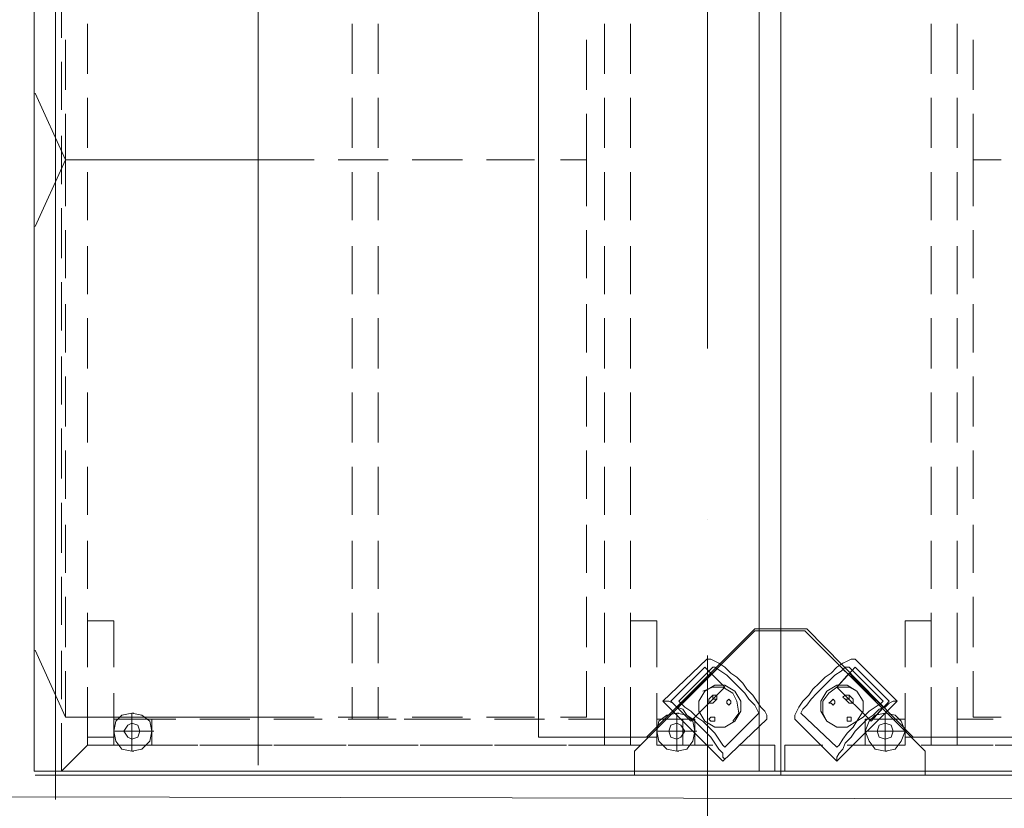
# Model space of a CAD drawing. Header units: millimetres. Extents: x -148444 to 51443, y -4810 to 453290.
# Tile 216 of 256: x 26926 to 27945, y 74486 to 75302. Entities that reach past the tile are written whole.
import ezdxf

# ---------------------------------------------------------------- set-up
doc = ezdxf.new("R2010")
doc.units = ezdxf.units.MM
doc.linetypes.add('Kropki i Kreski', pattern=[6.702778, 3.527778, -1.763889, 0, -1.411111])
for name, color, linetype in [('2D - Rysunki i Obrazki', 8, 'Continuous'), ('Konstrukcja - Siatka mod', 8, 'Continuous'), ('Konstrukcja - Stropy', 8, 'Continuous')]:
    doc.layers.add(name, color=color, linetype=linetype)

msp = doc.modelspace()

# ---------------------------------------------------------------- linework, layer by layer
at = {"layer": '2D - Rysunki i Obrazki', "color": 8, "linetype": 'Continuous', "lineweight": 13, "ltscale": 100, "flags": 128}
for points in [[(26963.2, 75795.5), (26963.2, 74520.3), (27713.9, 74520.3), (27713.9, 75795.5)], [(26963.2, 75795.5), (26963.2, 74520.3), (27713.9, 74520.3), (27713.9, 75795.5)], [(27713.9, 74520.3), (27713.9, 75795.5), (26963.2, 75795.5), (26963.2, 74520.3)], [(26963.2, 75795.5), (26963.2, 74520.3), (27713.9, 74520.3), (27713.9, 75795.5)], [(26963.2, 75795.5), (26963.2, 74520.3), (27713.9, 74520.3), (27713.9, 75795.5)], [(27713.9, 74520.3), (27713.9, 75795.5), (26963.2, 75795.5), (26963.2, 74520.3)], [(26963.2, 75795.5), (26963.2, 74520.3), (27713.9, 74520.3), (27713.9, 75795.5)], [(27713.9, 74671.7), (27686.9, 74671.7), (27574.9, 74559.7), (27463, 74559.7), (27463, 75754.1), (27574.9, 75754.1), (27686.9, 75642.1), (27713.9, 75642.1), (27713.9, 75795.5)], [(28462.4, 75795.5), (28462.4, 74520.3), (27713.9, 74520.3), (27713.9, 75795.5)], [(28462.4, 75795.5), (28462.4, 74520.3), (27713.9, 74520.3), (27713.9, 75795.5)], [(28462.4, 74520.3), (28462.4, 75795.5), (27713.9, 75795.5), (27713.9, 74520.3)], [(28462.4, 75795.5), (28462.4, 74520.3), (27713.9, 74520.3), (27713.9, 75795.5)], [(28462.4, 75795.5), (28462.4, 74520.3), (27713.9, 74520.3), (27713.9, 75795.5)], [(28462.4, 74520.3), (28462.4, 75795.5), (27713.9, 75795.5), (27713.9, 74520.3)], [(28462.4, 75795.5), (28462.4, 74520.3), (27713.9, 74520.3), (27713.9, 75795.5)], [(27713.9, 74671.7), (27740.8, 74671.7), (27850.7, 74559.7), (27962.7, 74559.7), (27962.7, 75754.1), (27850.7, 75754.1), (27740.8, 75642.1), (27713.9, 75642.1), (27713.9, 75795.5)], [(27691.2, 75724.4), (27691.2, 74524.4), (26941.2, 74524.4), (26941.2, 75724.4)], [(28441.2, 75724.4), (28441.2, 74524.4), (27691.2, 74524.4), (27691.2, 75724.4)], [(27713.9, 74520.3), (27713.9, 74669.6), (27686.9, 74669.6), (27562.5, 74545.2), (27562.5, 74520.3)], [(27713.9, 74520.3), (27713.9, 74669.6), (27686.9, 74669.6), (27562.5, 74545.2), (27562.5, 74520.3)], [(27713.9, 74520.3), (27713.9, 74669.6), (27738.7, 74669.6), (27863.1, 74545.2), (27863.1, 74520.3)], [(27713.9, 74520.3), (27713.9, 74669.6), (27738.7, 74669.6), (27863.1, 74545.2), (27863.1, 74520.3)], [(27635.1, 74632.3), (27599.8, 74597), (27620.5, 74576.3), (27655.8, 74611.5)], [(27790.6, 74632.3), (27825.8, 74597), (27807.2, 74576.3), (27771.9, 74611.5)], [(27641.3, 74626.1), (27606, 74590.8), (27620.5, 74576.3), (27655.8, 74611.5)], [(27784.4, 74626.1), (27819.6, 74590.8), (27807.2, 74576.3), (27771.9, 74611.5)], [(27635.1, 74576.3), (27628.8, 74586.7), (27628.8, 74597), (27635.1, 74607.4), (27645.4, 74613.6), (27655.8, 74613.6), (27666.2, 74607.4), (27672.4, 74597), (27672.4, 74586.7), (27666.2, 74576.3), (27655.8, 74570.1), (27645.4, 74570.1)], [(27792.6, 74576.3), (27798.9, 74586.7), (27798.9, 74597), (27792.6, 74607.4), (27782.3, 74613.6), (27771.9, 74613.6), (27761.5, 74607.4), (27755.3, 74597), (27755.3, 74586.7), (27761.5, 74576.3), (27771.9, 74570.1), (27782.3, 74570.1)], [(27643.4, 74599.1), (27643.4, 74601.2), (27643.4, 74603.2), (27645.4, 74603.2), (27647.5, 74603.2), (27647.5, 74601.2), (27647.5, 74599.1), (27645.4, 74599.1)], [(27784.4, 74599.1), (27784.4, 74601.2), (27784.4, 74603.2), (27782.3, 74603.2), (27780.2, 74603.2), (27778.1, 74601.2), (27780.2, 74599.1), (27782.3, 74599.1)], [(27657.9, 74594.9), (27657.9, 74597), (27659.9, 74599.1), (27662, 74597), (27662, 74594.9), (27659.9, 74592.9)], [(27769.8, 74594.9), (27769.8, 74597), (27767.8, 74599.1), (27765.7, 74597), (27763.6, 74594.9), (27765.7, 74594.9), (27767.8, 74592.9)], [(27641.3, 74576.3), (27639.2, 74578.4), (27641.3, 74580.4), (27643.4, 74580.4), (27645.4, 74580.4), (27645.4, 74578.4), (27645.4, 74576.3), (27643.4, 74576.3)], [(27786.4, 74576.3), (27786.4, 74578.4), (27786.4, 74580.4), (27784.4, 74580.4), (27782.3, 74580.4), (27782.3, 74578.4), (27782.3, 74576.3), (27784.4, 74576.3)], [(27023.4, 74578.4), (27023.4, 74551.4), (27062.8, 74551.4), (27062.8, 74578.4)], [(27042, 74557.6), (27048.2, 74559.7), (27050.3, 74565.9), (27048.2, 74572.1), (27042, 74574.2), (27037.9, 74572.1), (27033.7, 74565.9), (27037.9, 74559.7)], [(27062.8, 74551.4), (27062.8, 74578.4)], [(27585.3, 74578.4), (27585.3, 74551.4), (27624.7, 74551.4), (27624.7, 74578.4)], [(27606, 74557.6), (27610.2, 74559.7), (27614.3, 74565.9), (27610.2, 74572.1), (27606, 74574.2), (27599.8, 74572.1), (27597.7, 74565.9), (27599.8, 74559.7)], [(27800.9, 74578.4), (27800.9, 74551.4), (27842.4, 74551.4), (27842.4, 74578.4)], [(27821.7, 74557.6), (27827.9, 74559.7), (27830, 74565.9), (27827.9, 74572.1), (27821.7, 74574.2), (27815.5, 74572.1), (27813.4, 74565.9), (27815.5, 74559.7)]]:
    msp.add_lwpolyline(points, close=True, dxfattribs=at)
for points in [[(27172.7, 75785.2), (27172.7, 75107.1)], [(26969.5, 75335.2), (26969.5, 75283.4)], [(26996.4, 75246), (26996.4, 75297.9)], [(27270.1, 75297.9), (27270.1, 75246)], [(27297.1, 75246), (27297.1, 75297.9)], [(27531.4, 75297.9), (27531.4, 75246)], [(27558.3, 75246), (27558.3, 75297.9)], [(27869.4, 75246), (27869.4, 75297.9)], [(27896.3, 75297.9), (27896.3, 75246)], [(26973.6, 75281.3), (26973.6, 75229.5)], [(27512.7, 75229.5), (27512.7, 75281.3)], [(27912.9, 75229.5), (27912.9, 75281.3)], [(26969.5, 75258.5), (26969.5, 75208.7)], [(26973.6, 75156.9), (26942.1, 75226.1)], [(26996.4, 75169.3), (26996.4, 75221.2)], [(27270.1, 75221.2), (27270.1, 75169.3)], [(27297.1, 75169.3), (27297.1, 75221.2)], [(27531.4, 75221.2), (27531.4, 75169.3)], [(27558.3, 75169.3), (27558.3, 75221.2)], [(27869.4, 75169.3), (27869.4, 75221.2)], [(27896.3, 75221.2), (27896.3, 75169.3)], [(26973.6, 75204.6), (26973.6, 75156.9), (27002.6, 75156.9)], [(27172.7, 75208.7), (27172.7, 74530.7)], [(27512.7, 75156.9), (27512.7, 75204.6)], [(27912.9, 75156.9), (27912.9, 75204.6)], [(26969.5, 75181.8), (26969.5, 75132)], [(26973.6, 75156.9), (26942.1, 75088.2)], [(27002.6, 75156.9), (26973.6, 75156.9), (26973.6, 75109.2)], [(26973.6, 75156.9), (27222.4, 75156.9)], [(26973.6, 75156.9), (27222.4, 75156.9)], [(27079.4, 75156.9), (27027.5, 75156.9)], [(27027.5, 75156.9), (27079.4, 75156.9)], [(27154, 75156.9), (27104.2, 75156.9)], [(27104.2, 75156.9), (27154, 75156.9)], [(27230.7, 75156.9), (27181, 75156.9)], [(27181, 75156.9), (27230.7, 75156.9)], [(27307.4, 75156.9), (27255.6, 75156.9)], [(27255.6, 75156.9), (27307.4, 75156.9)], [(27384.2, 75156.9), (27332.3, 75156.9)], [(27332.3, 75156.9), (27384.2, 75156.9)], [(27458.8, 75156.9), (27409, 75156.9)], [(27409, 75156.9), (27458.8, 75156.9)], [(27512.7, 75109.2), (27512.7, 75156.9), (27485.8, 75156.9)], [(27485.8, 75156.9), (27512.7, 75156.9)], [(27512.7, 75156.9), (27512.7, 75109.2)], [(27941.9, 75156.9), (27912.9, 75156.9)], [(27912.9, 75109.2), (27912.9, 75156.9), (27941.9, 75156.9)], [(26996.4, 75094.7), (26996.4, 75144.4)], [(27270.1, 75144.4), (27270.1, 75094.7)], [(27297.1, 75094.7), (27297.1, 75144.4)], [(27531.4, 75144.4), (27531.4, 75094.7)], [(27558.3, 75094.7), (27558.3, 75144.4)], [(27869.4, 75094.7), (27869.4, 75144.4)], [(27896.3, 75144.4), (27896.3, 75094.7)], [(26969.5, 75107.1), (26969.5, 75055.3)], [(26973.6, 75084.3), (26973.6, 75034.5)], [(27512.7, 75084.3), (27512.7, 75034.5)], [(27512.7, 75034.5), (27512.7, 75084.3)], [(27912.9, 75034.5), (27912.9, 75084.3)], [(26996.4, 75017.9), (26996.4, 75067.7)], [(27270.1, 75067.7), (27270.1, 75017.9)], [(27297.1, 75017.9), (27297.1, 75067.7)], [(27531.4, 75067.7), (27531.4, 75017.9)], [(27558.3, 75017.9), (27558.3, 75067.7)], [(27869.4, 75017.9), (27869.4, 75067.7)], [(27896.3, 75067.7), (27896.3, 75017.9)], [(26969.5, 75030.4), (26969.5, 74980.6)], [(26973.6, 75007.6), (26973.6, 74957.8)], [(27512.7, 75007.6), (27512.7, 74957.8)], [(27512.7, 74957.8), (27512.7, 75007.6)], [(27912.9, 74957.8), (27912.9, 75007.6)], [(26996.4, 74941.2), (26996.4, 74993.1)], [(27270.1, 74993.1), (27270.1, 74941.2)], [(27297.1, 74941.2), (27297.1, 74993.1)], [(27531.4, 74993.1), (27531.4, 74941.2)], [(27558.3, 74941.2), (27558.3, 74993.1)], [(27869.4, 74941.2), (27869.4, 74993.1)], [(27896.3, 74993.1), (27896.3, 74941.2)], [(26969.5, 74953.7), (26969.5, 74903.9)], [(26973.6, 74932.9), (26973.6, 74881.1)], [(27512.7, 74932.9), (27512.7, 74881.1)], [(27512.7, 74881.1), (27512.7, 74932.9)], [(27912.9, 74881.1), (27912.9, 74932.9)], [(26996.4, 74864.5), (26996.4, 74916.3)], [(27270.1, 74916.3), (27270.1, 74864.5)], [(27297.1, 74864.5), (27297.1, 74916.3)], [(27531.4, 74916.3), (27531.4, 74864.5)], [(27558.3, 74864.5), (27558.3, 74916.3)], [(27869.4, 74864.5), (27869.4, 74916.3)], [(27896.3, 74916.3), (27896.3, 74864.5)], [(26969.5, 74879), (26969.5, 74827.2)], [(26973.6, 74856.2), (26973.6, 74806.4)], [(27512.7, 74856.2), (27512.7, 74806.4)], [(27512.7, 74806.4), (27512.7, 74856.2)], [(27912.9, 74806.4), (27912.9, 74856.2)], [(26996.4, 74789.9), (26996.4, 74839.6)], [(27270.1, 74839.6), (27270.1, 74789.9)], [(27297.1, 74789.9), (27297.1, 74839.6)], [(27531.4, 74839.6), (27531.4, 74789.9)], [(27558.3, 74789.9), (27558.3, 74839.6)], [(27869.4, 74789.9), (27869.4, 74839.6)], [(27896.3, 74839.6), (27896.3, 74789.9)], [(26969.5, 74802.3), (26969.5, 74750.5)], [(26973.6, 74779.5), (26973.6, 74729.7)], [(27512.7, 74779.5), (27512.7, 74729.7)], [(27512.7, 74729.7), (27512.7, 74779.5)], [(27912.9, 74729.7), (27912.9, 74779.5)], [(26996.4, 74713.1), (26996.4, 74762.9)], [(27270.1, 74762.9), (27270.1, 74713.1)], [(27297.1, 74713.1), (27297.1, 74762.9)], [(27531.4, 74762.9), (27531.4, 74713.1)], [(27558.3, 74713.1), (27558.3, 74762.9)], [(27869.4, 74713.1), (27869.4, 74762.9)], [(27896.3, 74762.9), (27896.3, 74713.1)], [(26969.5, 74725.6), (26969.5, 74675.8)], [(26973.6, 74704.8), (26973.6, 74653)], [(27512.7, 74704.8), (27512.7, 74653)], [(27512.7, 74653), (27512.7, 74704.8)], [(27912.9, 74653), (27912.9, 74704.8)], [(26996.4, 74636.4), (26996.4, 74688.3)], [(27270.1, 74688.3), (27270.1, 74636.4)], [(27297.1, 74636.4), (27297.1, 74688.3)], [(27531.4, 74688.3), (27531.4, 74636.4)], [(27558.3, 74636.4), (27558.3, 74688.3)], [(27869.4, 74636.4), (27869.4, 74688.3)], [(27896.3, 74688.3), (27896.3, 74636.4)], [(26996.4, 74680), (26996.4, 74632.3)], [(27023.4, 74632.3), (27023.4, 74680), (26996.4, 74680)], [(27558.3, 74680), (27558.3, 74632.3)], [(27585.3, 74632.3), (27585.3, 74680), (27558.3, 74680)], [(27842.4, 74680), (27869.4, 74680)], [(27842.4, 74632.3), (27842.4, 74680)], [(27869.4, 74680), (27869.4, 74632.3)], [(26973.6, 74580.4), (26942.1, 74649.7)], [(26969.5, 74648.9), (26969.5, 74599.1)], [(27637.1, 74640.6), (27591.5, 74597)], [(27655.8, 74549.3), (27653.7, 74551.4), (27649.6, 74557.6), (27645.4, 74563.8), (27639.2, 74570.1), (27633, 74576.3), (27626.8, 74580.4), (27620.5, 74586.7), (27614.3, 74590.8), (27610.2, 74594.9), (27608.1, 74597), (27643.4, 74632.3)], [(27699.3, 74578.4), (27699.3, 74580.4), (27699.3, 74582.5), (27697.3, 74586.7), (27693.1, 74590.8), (27689, 74597), (27684.8, 74603.2), (27678.6, 74609.5), (27674.5, 74615.7), (27668.2, 74621.9), (27662, 74626.1), (27655.8, 74632.3), (27649.6, 74636.4), (27645.4, 74638.5), (27641.3, 74640.6), (27639.2, 74640.6), (27637.1, 74640.6)], [(27691, 74584.6), (27689, 74588.7), (27686.9, 74592.9), (27680.7, 74599.1), (27676.5, 74605.3), (27670.3, 74611.5), (27664.1, 74617.8), (27657.9, 74624), (27651.6, 74628.1), (27645.4, 74632.3), (27643.4, 74632.3)], [(27728.4, 74578.4), (27728.4, 74580.4), (27728.4, 74582.5), (27730.4, 74586.7), (27732.5, 74590.8), (27736.7, 74597), (27742.9, 74603.2), (27747, 74609.5), (27753.3, 74615.7), (27759.5, 74621.9), (27765.7, 74626.1), (27771.9, 74632.3), (27778.1, 74636.4), (27782.3, 74638.5), (27786.4, 74640.6), (27788.5, 74640.6), (27790.6, 74640.6)], [(27734.6, 74584.6), (27736.7, 74588.7), (27740.8, 74592.9), (27745, 74599.1), (27751.2, 74605.3), (27757.4, 74611.5), (27763.6, 74617.8), (27769.8, 74624), (27776.1, 74628.1), (27780.2, 74632.3), (27784.4, 74632.3)], [(27771.9, 74549.3), (27774, 74551.4), (27778.1, 74557.6), (27782.3, 74563.8), (27788.5, 74570.1), (27792.6, 74576.3), (27798.9, 74580.4), (27805.1, 74586.7), (27811.3, 74590.8), (27817.5, 74594.9), (27819.6, 74597), (27784.4, 74632.3)], [(27790.6, 74640.6), (27834.1, 74597)], [(26973.6, 74628.1), (26973.6, 74580.4), (27002.6, 74580.4)], [(27512.7, 74628.1), (27512.7, 74580.4)], [(27512.7, 74580.4), (27512.7, 74628.1)], [(27647.5, 74630.2), (27612.2, 74594.9)], [(27778.1, 74630.2), (27815.5, 74594.9)], [(27912.9, 74580.4), (27912.9, 74628.1)], [(26969.5, 74574.2), (26969.5, 74524.4), (26996.4, 74551.4), (26996.4, 74611.5)], [(27270.1, 74611.5), (27270.1, 74578.4)], [(27297.1, 74578.4), (27297.1, 74611.5)], [(27531.4, 74611.5), (27531.4, 74551.4), (27558.3, 74551.4)], [(27558.3, 74551.4), (27558.3, 74611.5)], [(27633, 74607.4), (27643.4, 74611.5), (27653.7, 74611.5), (27664.1, 74605.3), (27668.2, 74597), (27670.3, 74584.6), (27664.1, 74576.3)], [(27792.6, 74607.4), (27784.4, 74611.5), (27771.9, 74611.5), (27763.6, 74605.3), (27757.4, 74597), (27757.4, 74584.6), (27761.5, 74576.3)], [(27869.4, 74551.4), (27869.4, 74611.5)], [(27896.3, 74611.5), (27896.3, 74551.4)], [(26996.4, 74605.3), (26996.4, 74559.7), (27023.4, 74559.7), (27023.4, 74605.3)], [(27558.3, 74605.3), (27558.3, 74559.7), (27585.3, 74559.7), (27585.3, 74605.3)], [(27643.4, 74603.2), (27639.2, 74599.1)], [(27784.4, 74603.2), (27788.5, 74599.1)], [(27842.4, 74559.7), (27842.4, 74605.3)], [(27869.4, 74605.3), (27869.4, 74559.7)], [(27591.5, 74597), (27653.7, 74534.8), (27699.3, 74578.4)], [(27653.7, 74534.8), (27655.8, 74536.9), (27653.7, 74539), (27653.7, 74543.1), (27649.6, 74547.3), (27645.4, 74553.5), (27641.3, 74559.7), (27635.1, 74565.9), (27628.8, 74572.1), (27622.6, 74578.4), (27616.4, 74582.5), (27612.2, 74588.7), (27606, 74590.8), (27601.9, 74594.9), (27597.7, 74597), (27593.6, 74597), (27591.5, 74597)], [(27643.4, 74594.9), (27641.3, 74594.9), (27639.2, 74594.9), (27639.2, 74597), (27639.2, 74599.1)], [(27647.5, 74599.1), (27643.4, 74594.9)], [(27834.1, 74597), (27771.9, 74534.8), (27728.4, 74578.4)], [(27771.9, 74534.8), (27771.9, 74536.9), (27771.9, 74539), (27774, 74543.1), (27778.1, 74547.3), (27780.2, 74553.5), (27786.4, 74559.7), (27790.6, 74565.9), (27796.8, 74572.1), (27803, 74578.4), (27809.2, 74582.5), (27815.5, 74588.7), (27821.7, 74590.8), (27825.8, 74594.9), (27830, 74597), (27832, 74597), (27834.1, 74597)], [(27780.2, 74599.1), (27784.4, 74594.9)], [(27784.4, 74594.9), (27786.4, 74594.9), (27788.5, 74594.9), (27788.5, 74597), (27788.5, 74599.1)], [(26973.6, 74580.4), (27222.4, 74580.4)], [(27023.4, 74565.9), (27042, 74565.9), (27042, 74584.6)], [(27042, 74584.6), (27031.7, 74582.5), (27025.4, 74576.3), (27023.4, 74565.9), (27025.4, 74555.6)], [(27027.5, 74580.4), (27079.4, 74580.4)], [(27042, 74584.6), (27052.4, 74582.5), (27060.7, 74576.3), (27062.8, 74565.9), (27060.7, 74555.6)], [(27042, 74584.6), (27052.4, 74582.5), (27060.7, 74576.3), (27062.8, 74565.9), (27060.7, 74555.6)], [(27042, 74584.6), (27044.1, 74584.6)], [(27104.2, 74580.4), (27154, 74580.4)], [(27181, 74580.4), (27230.7, 74580.4)], [(27255.6, 74580.4), (27307.4, 74580.4)], [(27332.3, 74580.4), (27384.2, 74580.4)], [(27409, 74580.4), (27458.8, 74580.4)], [(27485.8, 74580.4), (27512.7, 74580.4)], [(27585.3, 74565.9), (27606, 74565.9), (27606, 74584.6)], [(27606, 74584.6), (27595.7, 74582.5), (27587.4, 74576.3), (27585.3, 74565.9), (27587.4, 74555.6)], [(27606, 74584.6), (27616.4, 74582.5), (27622.6, 74576.3), (27624.7, 74565.9), (27622.6, 74555.6)], [(27606, 74584.6), (27616.4, 74582.5), (27622.6, 74576.3), (27624.7, 74565.9), (27622.6, 74555.6)], [(27606, 74584.6), (27608.1, 74584.6)], [(27691, 74584.6), (27655.8, 74549.3)], [(27734.6, 74584.6), (27771.9, 74549.3)], [(27800.9, 74565.9), (27821.7, 74565.9), (27821.7, 74584.6)], [(27821.7, 74584.6), (27811.3, 74582.5), (27805.1, 74576.3), (27800.9, 74565.9), (27805.1, 74555.6)], [(27821.7, 74584.6), (27832, 74582.5), (27838.3, 74576.3), (27842.4, 74565.9), (27838.3, 74555.6)], [(27821.7, 74584.6), (27832, 74582.5), (27838.3, 74576.3), (27842.4, 74565.9), (27838.3, 74555.6)], [(27821.7, 74584.6), (27823.8, 74584.6)], [(27941.9, 74580.4), (27912.9, 74580.4)], [(27050.3, 74578.4), (27023.4, 74578.4), (27023.4, 74551.4)], [(27062.8, 74578.4), (27023.4, 74578.4), (27023.4, 74551.4)], [(27062.8, 74551.4), (27062.8, 74578.4), (27062.8, 74551.4), (27023.4, 74551.4)], [(27062.8, 74578.4), (27023.4, 74578.4), (27023.4, 74551.4), (27062.8, 74551.4)], [(27042, 74545.2), (27031.7, 74547.3), (27025.4, 74555.6), (27023.4, 74565.9), (27025.4, 74576.3)], [(27042, 74545.2), (27031.7, 74547.3), (27025.4, 74555.6), (27023.4, 74565.9), (27025.4, 74576.3)], [(27042, 74545.2), (27052.4, 74547.3), (27060.7, 74555.6), (27062.8, 74565.9), (27060.7, 74576.3)], [(27087.6, 74578.4), (27050.3, 74578.4)], [(27164.4, 74578.4), (27112.5, 74578.4)], [(27239, 74578.4), (27189.2, 74578.4)], [(27315.7, 74578.4), (27266, 74578.4)], [(27324, 74578.4), (27353.1, 74578.4)], [(27324, 74578.4), (27353.1, 74578.4)], [(27392.5, 74578.4), (27340.6, 74578.4)], [(27469.2, 74578.4), (27417.3, 74578.4)], [(27531.4, 74578.4), (27494.1, 74578.4)], [(27494.1, 74551.4), (27531.4, 74551.4), (27531.4, 74578.4)], [(27585.3, 74578.4), (27624.7, 74578.4)], [(27612.2, 74578.4), (27585.3, 74578.4), (27585.3, 74551.4), (27624.7, 74551.4)], [(27606, 74545.2), (27595.7, 74547.3), (27587.4, 74555.6), (27585.3, 74565.9), (27587.4, 74576.3)], [(27606, 74545.2), (27595.7, 74547.3), (27587.4, 74555.6), (27585.3, 74565.9), (27587.4, 74576.3)], [(27606, 74545.2), (27616.4, 74547.3), (27622.6, 74555.6), (27624.7, 74565.9), (27622.6, 74576.3)], [(27612.2, 74551.4), (27612.2, 74578.4)], [(27800.9, 74551.4), (27842.4, 74551.4), (27842.4, 74578.4), (27815.5, 74578.4)], [(27821.7, 74545.2), (27811.3, 74547.3), (27805.1, 74555.6), (27800.9, 74565.9), (27805.1, 74576.3)], [(27821.7, 74545.2), (27811.3, 74547.3), (27805.1, 74555.6), (27800.9, 74565.9), (27805.1, 74576.3)], [(27821.7, 74545.2), (27832, 74547.3), (27838.3, 74555.6), (27842.4, 74565.9), (27838.3, 74576.3)], [(27896.3, 74551.4), (27896.3, 74578.4)], [(27896.3, 74578.4), (27933.6, 74578.4)], [(27023.4, 74565.9), (27025.4, 74565.9)], [(27042, 74565.9), (27044.1, 74565.9)], [(27062.8, 74565.9), (27042, 74565.9), (27042, 74545.2)], [(27042, 74565.9), (27044.1, 74565.9)], [(27062.8, 74565.9), (27064.8, 74565.9)], [(27585.3, 74565.9), (27587.4, 74565.9)], [(27606, 74565.9), (27608.1, 74565.9)], [(27624.7, 74565.9), (27606, 74565.9), (27606, 74545.2)], [(27606, 74565.9), (27608.1, 74565.9)], [(27624.7, 74565.9), (27626.8, 74565.9)], [(27800.9, 74565.9), (27803, 74565.9)], [(27821.7, 74565.9), (27823.8, 74565.9)], [(27842.4, 74565.9), (27821.7, 74565.9), (27821.7, 74545.2)], [(27821.7, 74565.9), (27823.8, 74565.9)], [(27842.4, 74565.9), (27844.5, 74565.9)], [(27869.4, 74559.7), (27842.4, 74559.7)], [(27033.7, 74551.4), (26996.4, 74551.4), (26969.5, 74524.4)], [(27023.4, 74551.4), (27050.3, 74551.4)], [(27050.3, 74551.4), (27087.6, 74551.4)], [(27110.5, 74551.4), (27060.7, 74551.4)], [(27112.5, 74551.4), (27164.4, 74551.4)], [(27187.2, 74551.4), (27135.3, 74551.4)], [(27189.2, 74551.4), (27239, 74551.4)], [(27263.9, 74551.4), (27212.1, 74551.4)], [(27266, 74551.4), (27315.7, 74551.4)], [(27338.5, 74551.4), (27288.8, 74551.4)], [(27340.6, 74551.4), (27392.5, 74551.4)], [(27415.3, 74551.4), (27365.5, 74551.4)], [(27417.3, 74551.4), (27469.2, 74551.4)], [(27492, 74551.4), (27440.1, 74551.4)], [(27568.7, 74551.4), (27516.9, 74551.4)], [(27643.4, 74551.4), (27593.6, 74551.4)], [(27707.6, 74524.4), (27707.6, 74551.4), (27670.3, 74551.4)], [(27718, 74551.4), (27757.4, 74551.4)], [(27718, 74524.4), (27718, 74551.4)], [(27782.3, 74551.4), (27834.1, 74551.4)], [(27859, 74551.4), (27910.8, 74551.4)], [(27896.3, 74551.4), (27869.4, 74551.4)], [(27933.6, 74551.4), (27896.3, 74551.4)], [(27935.7, 74551.4), (27985.5, 74551.4)], [(27042, 74545.2), (27044.1, 74545.2)], [(27042, 74545.2), (27044.1, 74545.2)], [(27606, 74545.2), (27608.1, 74545.2)], [(27606, 74545.2), (27608.1, 74545.2)], [(27821.7, 74545.2), (27823.8, 74545.2)], [(27821.7, 74545.2), (27823.8, 74545.2)], [(26942.1, 74520.3), (28488.5, 74520.3)], [(26963.2, 74520.3), (26963.2, 74495.4)], [(26963.2, 74520.3), (26963.2, 74495.4)], [(27021.3, 74524.4), (26969.5, 74524.4)], [(26969.5, 74524.4), (27021.3, 74524.4)], [(27098, 74524.4), (27046.2, 74524.4)], [(27046.2, 74524.4), (27098, 74524.4)], [(27172.7, 74524.4), (27122.9, 74524.4)], [(27122.9, 74524.4), (27172.7, 74524.4)], [(27249.4, 74524.4), (27199.6, 74524.4)], [(27199.6, 74524.4), (27249.4, 74524.4)], [(27326.1, 74524.4), (27274.3, 74524.4)], [(27274.3, 74524.4), (27326.1, 74524.4)], [(27402.8, 74524.4), (27351, 74524.4)], [(27351, 74524.4), (27402.8, 74524.4)], [(27477.5, 74524.4), (27427.7, 74524.4)], [(27427.7, 74524.4), (27477.5, 74524.4)], [(27554.2, 74524.4), (27504.4, 74524.4)], [(27504.4, 74524.4), (27554.2, 74524.4)], [(27630.9, 74524.4), (27579.1, 74524.4)], [(27579.1, 74524.4), (27630.9, 74524.4)], [(27707.6, 74524.4), (27655.8, 74524.4)], [(27655.8, 74524.4), (27707.6, 74524.4)], [(27718, 74524.4), (27771.9, 74524.4)], [(27718, 74524.4), (27771.9, 74524.4)], [(27796.8, 74524.4), (27846.6, 74524.4)], [(27796.8, 74524.4), (27846.6, 74524.4)], [(27873.5, 74524.4), (27923.3, 74524.4)], [(27873.5, 74524.4), (27923.3, 74524.4)]]:
    msp.add_lwpolyline(points, dxfattribs=at)
at = {"layer": 'Konstrukcja - Siatka mod', "color": 8, "linetype": 'Kropki i Kreski', "lineweight": 13, "ltscale": 100}
msp.add_line((27638, 90062.8), (27638, 73098), dxfattribs=at)
at = {"layer": 'Konstrukcja - Stropy', "color": 8, "linetype": 'Continuous', "lineweight": 13, "ltscale": 100, "flags": 128}
msp.add_lwpolyline([(21408, 79526.9), (24708, 79526.9), (24708, 74502.9), (36728, 74476.9), (36778, 86956.9), (9738, 86956.9), (9738, 74326.9), (21408, 74326.9)], close=True, dxfattribs=at)

doc.saveas('drawing.dxf')
